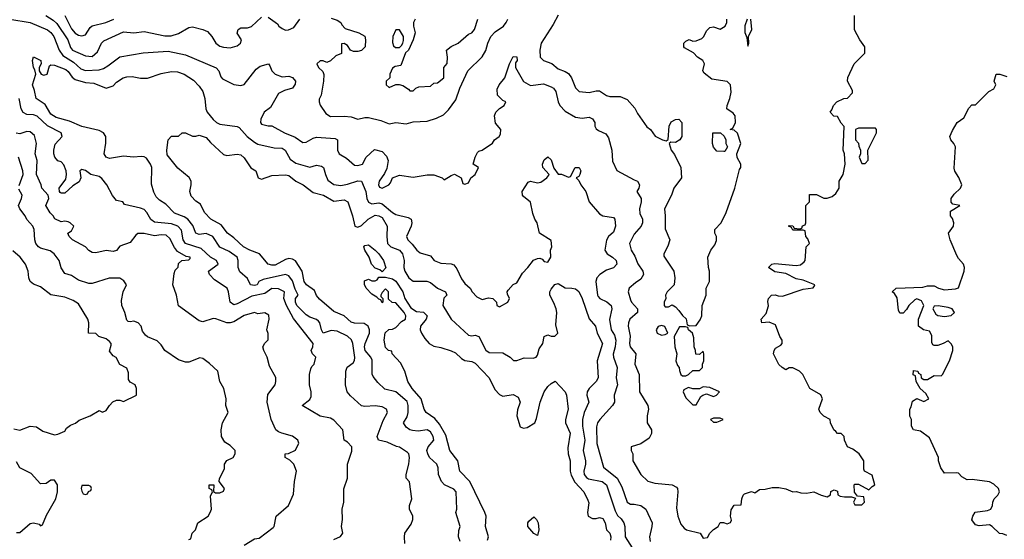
# Model space of a CAD drawing. Header units: inches. Extents: x 2380053 to 2584298, y 380219 to 546618.
# Tile 41 of 256: x 2403309 to 2409016, y 471415 to 474427. Entities that reach past the tile are written whole.
import ezdxf

# ---------------------------------------------------------------- set-up
doc = ezdxf.new("R2010")
doc.units = ezdxf.units.IN
doc.header["$MEASUREMENT"] = 0
doc.layers.add('C4407', color=7, linetype='Continuous')

msp = doc.modelspace()

# ---------------------------------------------------------------- linework, layer by layer
at = {"layer": 'C4407', "color": 2}
for points, elevation in [([(2403251.3, 474430), (2403370, 474410.4), (2403470, 474367.7), (2403490, 474353), (2403506.4, 474330), (2403538.4, 474250), (2403558.9, 474218.9), (2403620.2, 474180.2), (2403662.7, 474142.7), (2403690, 474132.2), (2403770, 474136.4), (2403795.8, 474144.2), (2403820.5, 474159.5), (2403890, 474210.8), (2404025.6, 474234.4), (2404170, 474243.8), (2404270, 474223), (2404447.5, 474147.5), (2404462.8, 474130), (2404474.8, 474094.8), (2404484.5, 474084.5), (2404550, 474051), (2404590, 474046), (2404610, 474051.3), (2404680.1, 474139.9), (2404703.6, 474156.4), (2404750.8, 474170.8), (2404759.8, 474159.8), (2404771, 474130), (2404790, 474111), (2404830, 474096), (2404870, 474098.8), (2404890, 474090.8), (2404906.8, 474070), (2404906.4, 474053.6), (2404890.4, 474029.6), (2404844.5, 474015.5), (2404810, 473999), (2404762, 473918), (2404726.8, 473890), (2404706.8, 473850), (2404704.7, 473830), (2404710, 473822), (2404750, 473811.3), (2404770, 473811), (2404844.7, 473770), (2404906, 473746), (2404950, 473714.8), (2404970, 473716), (2405010, 473739.1), (2405030, 473744.9), (2405138.5, 473738.5), (2405151, 473730), (2405151, 473670), (2405161, 473650), (2405203.5, 473623.5), (2405250, 473582.8), (2405270, 473580.7), (2405295.3, 473590), (2405318, 473630), (2405365.6, 473674.4), (2405410, 473662.8), (2405435.9, 473635.9), (2405444, 473610), (2405436.2, 473563.8), (2405424.2, 473535.8), (2405393.4, 473490), (2405388.2, 473470), (2405395.3, 473455.3), (2405410, 473450.8), (2405448.7, 473470), (2405459, 473481), (2405470, 473511), (2405510, 473526), (2405590, 473514.8), (2405670, 473527.3), (2405710, 473527.7), (2405758, 473510), (2405770, 473498), (2405810, 473524), (2405830, 473531), (2405867.3, 473510), (2405878, 473478), (2405890, 473474), (2405910, 473482), (2405924, 473510), (2405948.7, 473530), (2405968, 473570), (2405938, 473590), (2405949.3, 473630.7), (2405963.2, 473656.8), (2405970, 473664.7), (2405990, 473671.3), (2406049.1, 473710.9), (2406062, 473730), (2406088, 473750), (2406096.4, 473763.6), (2406098, 473790), (2406067, 473827), (2406061.2, 473870), (2406069.3, 473890.7), (2406090, 473912), (2406118, 473930), (2406126, 473950), (2406110, 473958), (2406078, 473990), (2406076.4, 474023.6), (2406088, 474050), (2406122, 474090), (2406148.9, 474171.1), (2406170, 474214), (2406190, 474212), (2406192, 474190), (2406183.6, 474176.4), (2406182, 474150), (2406228.4, 474068.4), (2406270, 474046), (2406345.6, 474054.4), (2406390, 474038), (2406402.8, 474030), (2406416.3, 474010), (2406430.4, 473950.4), (2406440.5, 473930), (2406470, 473897.3), (2406530, 473861), (2406570, 473856), (2406610, 473862), (2406630, 473852), (2406642, 473830), (2406642, 473810), (2406650, 473794), (2406663.6, 473783.6), (2406706, 473766), (2406722.8, 473742.8), (2406742, 473670), (2406745.8, 473605.8), (2406770, 473552), (2406870, 473498), (2406890.9, 473490.9), (2406902, 473470), (2406898, 473450), (2406886, 473430), (2406910.8, 473390), (2406910.8, 473370), (2406900.7, 473330), (2406904, 473304), (2406918.8, 473270), (2406918.8, 473250), (2406911, 473230), (2406870, 473184), (2406844, 473130), (2406854, 473090), (2406875.3, 473055.3), (2406891.9, 473011.9), (2406920.7, 472970), (2406924, 472950), (2406910, 472922), (2406878, 472902), (2406841, 472870), (2406836, 472850), (2406850, 472802), (2406854.8, 472790), (2406890.7, 472750), (2406890.8, 472730), (2406846, 472690), (2406837.3, 472670), (2406836.3, 472650), (2406847.1, 472592.9), (2406842.8, 472550), (2406847.3, 472530), (2406880.7, 472490), (2406874, 472430), (2406899.1, 472370), (2406902, 472270), (2406950.8, 472190), (2406954, 472170), (2406946, 472130), (2406946, 472090), (2406971, 472050), (2406970.9, 472029.1), (2406958, 472002), (2406910, 471968), (2406854, 471950), (2406854, 471930), (2406862, 471910), (2406862, 471870), (2406910, 471791.3), (2406950, 471751.3), (2406990, 471741), (2407090.9, 471730.9), (2407116.9, 471716.9), (2407122, 471710), (2407124.7, 471690), (2407116.9, 471596.9), (2407124.7, 471550), (2407142, 471502), (2407159.6, 471479.6), (2407174, 471470), (2407254, 471450), (2407270, 471422), (2407295.3, 471424.7), (2407308.9, 471451.1), (2407330, 471472), (2407358, 471490), (2407368.4, 471511.6), (2407388.4, 471511.6), (2407410, 471504.7), (2407428.4, 471511.6), (2407434.6, 471525.4), (2407429, 471549), (2407433.6, 471586.4), (2407450, 471612), (2407490, 471614), (2407495.3, 471650), (2407502, 471670), (2407510, 471678), (2407550, 471691.3), (2407570, 471684.7), (2407596.4, 471703.6), (2407630, 471704.7), (2407670, 471714.8), (2407710, 471716), (2407750, 471707.3), (2407790, 471691), (2407811.3, 471691.3), (2407836.4, 471683.6), (2407870, 471682), (2407911.1, 471691.1), (2407954, 471670), (2407990, 471662), (2408008, 471672), (2408010, 471692), (2408030, 471702), (2408050, 471694), (2408052, 471672), (2408065.4, 471665.4), (2408090, 471661), (2408130, 471662), (2408154, 471654), (2408142, 471630), (2408150, 471614), (2408190, 471614), (2408206, 471630), (2408202, 471662), (2408166, 471666), (2408147.3, 471687.3), (2408146, 471730), (2408150, 471734), (2408170, 471734), (2408230, 471702), (2408235.3, 471704.7), (2408250, 471722), (2408266, 471730), (2408250, 471786), (2408206, 471810), (2408202, 471822), (2408202, 471870), (2408175.3, 471910), (2408138, 471938), (2408108, 471950), (2408089, 471989), (2408088, 472010), (2408070, 472028), (2408050, 472028.7), (2408039, 472039), (2408028, 472050), (2408008, 472090), (2408006, 472110), (2407970, 472128), (2407949, 472149), (2407942, 472170), (2407962, 472230), (2407952.9, 472252.9), (2407888, 472290), (2407848, 472370), (2407828.9, 472388.9), (2407790, 472408), (2407770, 472408), (2407750, 472398), (2407728, 472410), (2407710, 472428), (2407678, 472490), (2407682, 472510), (2407690, 472522), (2407720.4, 472539.6), (2407728, 472550), (2407728.7, 472570), (2407715.3, 472590), (2407690, 472658), (2407654, 472674), (2407610, 472668.7), (2407606.6, 472690), (2407636.5, 472723.5), (2407648.9, 472768.9), (2407646, 472794), (2407649.1, 472810.9), (2407666, 472830), (2407688.4, 472831.6), (2407705.4, 472825.4), (2407730, 472824.7), (2407850, 472864.7), (2407907.3, 472872.7), (2407916.4, 472883.6), (2407918, 472890), (2407850, 472916), (2407810, 472925.2), (2407750, 472955.1), (2407685.8, 472965.8), (2407649.2, 472990), (2407668, 473010), (2407686.3, 473013.7), (2407810, 473002), (2407834.2, 473005.8), (2407856.5, 473023.5), (2407862, 473030), (2407868, 473110), (2407886, 473130), (2407876.4, 473156.4), (2407866, 473170), (2407862, 473202), (2407850, 473206), (2407790, 473206), (2407782, 473222), (2407766, 473230), (2407770, 473234), (2407790, 473232), (2407798, 473218), (2407830, 473214), (2407842, 473218), (2407847.3, 473232.7), (2407862, 473238), (2407866, 473250), (2407866, 473350), (2407886, 473370), (2407887.3, 473412.7), (2407927.3, 473412.7), (2407970, 473391.3), (2407990, 473391.3), (2408018, 473402), (2408040.4, 473419.6), (2408058, 473450), (2408058, 473490), (2408082, 473530), (2408094, 473590), (2408089, 473649), (2408082, 473670), (2408087.3, 473807.3), (2408070, 473826), (2408050, 473866), (2408028.4, 473868.4), (2408006, 473890), (2408016.4, 473903.6), (2408026, 473930), (2408046, 473950), (2408086, 473970), (2408108, 473972), (2408136.4, 474003.6), (2408136.4, 474016.4), (2408108, 474070), (2408108.4, 474091.6), (2408146, 474170), (2408207.3, 474232.7), (2408208, 474270), (2408178, 474310), (2408148.4, 474368.4), (2408148, 474450)], 90), ([(2403460.5, 474450), (2403503.6, 474423.6), (2403524.1, 474404.1), (2403588.8, 474310), (2403604.6, 474264.6), (2403616, 474250), (2403690, 474216.3), (2403730, 474214), (2403760.1, 474239.9), (2403782.7, 474290), (2403795.9, 474304.1), (2403910, 474356.3), (2403970, 474350.8), (2404030, 474357.3), (2404150, 474334), (2404186.3, 474333.7), (2404230, 474346.8), (2404290, 474381), (2404310, 474384.7), (2404370, 474370.5), (2404397.3, 474357.3), (2404422.8, 474330), (2404446, 474290), (2404470, 474274), (2404490, 474266.8), (2404530, 474264), (2404570, 474274.8), (2404589, 474290), (2404595.3, 474310), (2404569.4, 474349.4), (2404575.3, 474370), (2404590, 474378.8), (2404630, 474378.8), (2404652.1, 474387.9), (2404710, 474442)], 94), ([(2403570.4, 474450), (2403610, 474374), (2403630, 474347.7), (2403650, 474336.3), (2403670, 474334), (2403690, 474338.8), (2403718, 474382), (2403729.6, 474390.4), (2403808, 474410), (2403855.3, 474430)], 98), ([(2404750, 474442), (2404802.8, 474402.8), (2404811.3, 474390), (2404830, 474376), (2404850, 474366.8), (2404867.1, 474367.1), (2404898.4, 474381.6), (2404933.2, 474430)], 94), ([(2405115.3, 474435.3), (2405150, 474424.7), (2405170, 474411.3), (2405176, 474396), (2405196, 474376), (2405274, 474350), (2405310, 474332), (2405314, 474310), (2405312, 474270), (2405290, 474248), (2405270, 474242), (2405243.1, 474243.1), (2405226, 474250), (2405210, 474278), (2405190, 474288), (2405174, 474286), (2405174, 474230), (2405142, 474218), (2405110, 474188.7), (2405090, 474178), (2405067.3, 474187.3), (2405050, 474188), (2405032, 474170), (2405042, 474150), (2405066, 474126), (2405071.1, 474108.9), (2405071, 474070), (2405056, 473990), (2405045.4, 473965.4), (2405044.7, 473950), (2405051.1, 473931.1), (2405083.5, 473883.5), (2405110, 473864.7), (2405190, 473867.7), (2405230, 473862.8), (2405270, 473851), (2405310, 473860.7), (2405330, 473860.7), (2405402, 473842), (2405450, 473822.8), (2405490, 473830.7), (2405550, 473822.8), (2405590, 473834), (2405670, 473838.8), (2405724.4, 473855.6), (2405765.4, 473874.6), (2405795.3, 473904.7), (2405837.5, 473962.5), (2405859.3, 474030), (2405907, 474130), (2405990, 474211.3), (2406011.8, 474248.2), (2406022, 474290), (2406039.5, 474330), (2406064.4, 474355.6), (2406113.2, 474390), (2406129.3, 474410), (2406138, 474430)], 94), ([(2405602, 474430), (2405592, 474410), (2405592, 474390), (2405601, 474350), (2405590.6, 474309.4), (2405562, 474250), (2405546, 474234), (2405518, 474162), (2405485.4, 474154.6), (2405470, 474146), (2405454, 474110), (2405454, 474090), (2405434, 474070), (2405434, 474050), (2405450, 474034), (2405488.4, 474051.6), (2405508.4, 474051.6), (2405530, 474044.7), (2405563.6, 474023.6), (2405570, 474014), (2405590, 474014), (2405606, 474030), (2405623.1, 474036.9), (2405690, 474042), (2405710, 474058), (2405730, 474061), (2405768, 474090), (2405768, 474150), (2405787.3, 474172.7), (2405788, 474210), (2405782, 474250), (2405810, 474271.3), (2405850, 474291.3), (2405910, 474342.8), (2405930, 474351), (2405945.2, 474370), (2405964, 474430)], 98), ([(2406430, 474453.2), (2406401.7, 474398.3), (2406330.8, 474290), (2406324, 474250), (2406326, 474210), (2406344.7, 474190), (2406393.2, 474173.2), (2406430, 474141), (2406470, 474127.3), (2406490, 474114.8), (2406507.3, 474090), (2406530, 474032), (2406551.3, 474011.3), (2406610, 474004.9), (2406650, 474014), (2406670, 474014), (2406710, 473987.7), (2406730, 473982), (2406790, 473981), (2406830, 473964.7), (2406874, 473914), (2406890, 473882), (2406944.9, 473804.9), (2406964.7, 473790), (2406991.6, 473751.6), (2407034, 473730), (2407056.4, 473723.6), (2407067.3, 473732.7), (2407073.2, 473810), (2407085.6, 473834.4), (2407110, 473847.3), (2407130, 473850.5), (2407147.3, 473830), (2407146.8, 473750), (2407134.8, 473730), (2407110, 473714), (2407083.6, 473716.4), (2407074, 473710), (2407084.7, 473670), (2407105.4, 473645.4), (2407142, 473570), (2407144.7, 473510), (2407101, 473450), (2407086.8, 473410), (2407046, 473330), (2407051.3, 473290), (2407050, 473214), (2407078, 473150), (2407065.4, 473114.6), (2407042, 473070), (2407043.6, 473056.4), (2407101, 472970), (2407106, 472930), (2407102, 472890), (2407062, 472850), (2407052, 472830), (2407054, 472810), (2407044.7, 472790), (2407044.7, 472770), (2407050, 472762), (2407070, 472762), (2407090, 472774), (2407110, 472762), (2407130, 472742), (2407150, 472712), (2407172.7, 472692.7), (2407178, 472658), (2407192.7, 472652.7), (2407230, 472654), (2407253.6, 472686.4), (2407262, 472710), (2407264, 472770), (2407288.7, 472830), (2407288.9, 472871.1), (2407308, 472910), (2407308, 472970), (2407302, 472990), (2407298, 473050), (2407315.3, 473090), (2407338, 473122), (2407347.3, 473147.3), (2407348, 473170), (2407338, 473190), (2407338, 473210), (2407375.3, 473250), (2407404, 473310), (2407454, 473450), (2407481.2, 473558.8), (2407488, 473570), (2407488, 473590), (2407468.4, 473628.4), (2407466, 473650), (2407489, 473710), (2407470, 473768), (2407450, 473786), (2407428, 473790), (2407442, 473798), (2407458, 473830), (2407455.3, 473870), (2407444.7, 473884.7), (2407408.7, 473910), (2407409, 473930), (2407426, 473970), (2407432.7, 474007.3), (2407429, 474050), (2407409.3, 474069.3), (2407321.2, 474081.2), (2407276.4, 474116.4), (2407268.7, 474130), (2407279, 474170), (2407268.7, 474190), (2407238, 474210), (2407215.3, 474235.3), (2407163.1, 474263.1), (2407158, 474270), (2407158, 474290), (2407170, 474302), (2407188.9, 474311.1), (2407210, 474302), (2407230, 474304.7), (2407262, 474318), (2407275.3, 474330), (2407290, 474362), (2407310, 474382), (2407330, 474384.7), (2407370, 474371.3), (2407398, 474390), (2407408, 474410), (2407408, 474430)], 94), ([(2407526, 474430), (2407511.6, 474391.6), (2407511.6, 474351.6), (2407523.6, 474323.6), (2407530, 474274), (2407535.3, 474290), (2407534, 474330), (2407552.3, 474370), (2407546, 474430)], 94), ([(2405542, 471390), (2405539, 471430), (2405542, 471450), (2405578, 471502), (2405588.7, 471530), (2405588.7, 471550), (2405568, 471590), (2405568.7, 471610), (2405581.2, 471650), (2405568.7, 471748.7), (2405548.7, 471770), (2405548.7, 471790), (2405564, 471850), (2405569, 471890), (2405564, 471910), (2405557.5, 471917.5), (2405510, 471949), (2405492.7, 471952.7), (2405438.6, 471978.6), (2405388.7, 471990), (2405381.2, 472010), (2405416.6, 472103.4), (2405441.2, 472150), (2405435.3, 472170), (2405410, 472182.7), (2405370, 472189.3), (2405310, 472184), (2405290, 472189.2), (2405226.2, 472246.2), (2405207, 472270), (2405197.6, 472310), (2405199.5, 472390), (2405207.6, 472412.4), (2405242, 472438), (2405249.5, 472450.5), (2405251.7, 472468.3), (2405239.5, 472550), (2405231.5, 472571.5), (2405210, 472592.3), (2405150, 472622), (2405114.8, 472625.2), (2405068.7, 472610), (2405058, 472630), (2405049, 472670), (2405040.2, 472680.2), (2405029.4, 472689.4), (2404990, 472702), (2404970, 472715.6), (2404916.3, 472770), (2404908, 472790), (2404907.8, 472810), (2404922.7, 472830), (2404905.2, 472865.2), (2404890, 472914), (2404870, 472942.7), (2404849.3, 472949.3), (2404719.9, 472920.1), (2404694.8, 472910), (2404684.7, 472890), (2404670, 472885.1), (2404646, 472890), (2404630, 472926), (2404586, 472966), (2404576, 472990), (2404576, 473030), (2404569.2, 473050), (2404523.7, 473083.7), (2404468.7, 473108.7), (2404429.2, 473170), (2404390, 473187.3), (2404350, 473181.6), (2404330, 473189.3), (2404313.6, 473233.6), (2404284.5, 473270), (2404263.1, 473283.1), (2404205.5, 473305.5), (2404156.6, 473356.6), (2404120.1, 473380.1), (2404100.1, 473400.1), (2404086.3, 473426.3), (2404073.8, 473473.8), (2404074.7, 473570), (2404067.3, 473590), (2404043.6, 473623.6), (2404030, 473632.3), (2404014, 473634), (2403969.6, 473629.6), (2403910, 473636), (2403830, 473622), (2403810, 473629), (2403798, 473650), (2403809.2, 473710.8), (2403809.2, 473750), (2403794, 473770), (2403770, 473783.7), (2403670, 473807.6), (2403597.8, 473837.8), (2403520.6, 473860.6), (2403490, 473879.5), (2403456, 473936), (2403403.7, 473970), (2403395.9, 474015.9), (2403383.7, 474050), (2403402, 474110), (2403396.4, 474136.4), (2403388.7, 474150), (2403384, 474190), (2403389, 474211), (2403431.3, 474190), (2403434, 474170), (2403422, 474150), (2403422, 474130), (2403434, 474110), (2403450, 474104.7), (2403468.4, 474111.6), (2403481.2, 474158.8), (2403490, 474164.7), (2403510, 474162.8), (2403577.2, 474137.2), (2403590, 474126.8), (2403612.9, 474092.9), (2403630, 474080.4), (2403690, 474063.1), (2403738.4, 474058.4), (2403810, 474030.6), (2403850, 474042.8), (2403870, 474064.7), (2403908, 474090), (2403930, 474096), (2403962, 474098), (2404010, 474087.3), (2404050, 474086.8), (2404130, 474114), (2404190, 474127.3), (2404224.5, 474124.5), (2404262, 474110), (2404316.8, 474076.8), (2404350, 474041), (2404370.6, 474010), (2404382, 473970), (2404387.7, 473910), (2404396.3, 473890), (2404430, 473847.7), (2404450, 473830.6), (2404470, 473820.5), (2404570, 473806.8), (2404581.4, 473801.4), (2404626.8, 473750), (2404670, 473716), (2404690, 473706), (2404783.8, 473683.8), (2404830, 473681.6), (2404847.3, 473670), (2404877.7, 473617.7), (2404910, 473594.4), (2404990, 473571), (2405030, 473582.8), (2405058.5, 473578.5), (2405070.8, 473570), (2405080.7, 473530), (2405096.1, 473496.1), (2405130, 473470.6), (2405170, 473465.5), (2405210, 473472.7), (2405270, 473493), (2405290.5, 473490.5), (2405315.5, 473430), (2405321.3, 473390), (2405330, 473368.5), (2405350, 473358.9), (2405390, 473364.6), (2405410, 473359.5), (2405470, 473308.4), (2405490, 473297.1), (2405559.9, 473279.9), (2405578, 473270), (2405582.8, 473250), (2405578.8, 473230), (2405551, 473170), (2405558.8, 473150), (2405584.9, 473124.9), (2405611.3, 473090), (2405630, 473076), (2405690, 473058), (2405710.7, 473030.7), (2405750, 473014.8), (2405810, 473012), (2405825.4, 473005.4), (2405842.8, 472982.8), (2405870, 472924.7), (2405890, 472898), (2405921, 472870), (2405931.3, 472850), (2405959.6, 472819.6), (2405990, 472804.7), (2406025.6, 472814.4), (2406050.8, 472810.8), (2406072, 472790), (2406074, 472770), (2406090, 472762), (2406138, 472790), (2406148, 472810), (2406136.4, 472836.4), (2406135.3, 472850), (2406140.2, 472859.8), (2406170, 472892), (2406190, 472902), (2406223.2, 472956.8), (2406255.3, 472990), (2406287, 473033), (2406310, 473042.8), (2406323.6, 473043.6), (2406338, 473038), (2406350, 473024.7), (2406370, 473022), (2406388, 473050), (2406386, 473090), (2406394, 473110), (2406390, 473146), (2406322, 473190), (2406308.7, 473250), (2406295.3, 473270), (2406283.1, 473303.1), (2406269, 473369), (2406230, 473402), (2406224, 473410), (2406221.2, 473430), (2406256, 473484), (2406270, 473490.6), (2406310, 473480.5), (2406330, 473484.9), (2406364, 473510), (2406375.3, 473524.7), (2406378, 473530), (2406342, 473570), (2406339, 473590), (2406350, 473614), (2406370, 473632), (2406390, 473614), (2406406, 473566), (2406430, 473532), (2406450, 473531.3), (2406490, 473514), (2406502, 473518), (2406528, 473570), (2406552, 473570), (2406561, 473550), (2406556, 473530), (2406550, 473518), (2406534, 473510), (2406550, 473494), (2406561, 473470), (2406590.8, 473430), (2406610.6, 473370), (2406670, 473300.7), (2406690, 473290.6), (2406750, 473281), (2406758.8, 473270), (2406762.8, 473230), (2406750, 473195.3), (2406721, 473170), (2406710.5, 473149.5), (2406700.7, 473090), (2406714.8, 473070), (2406746, 473050), (2406766.8, 473030), (2406770.5, 473010), (2406750, 472989.3), (2406710, 472975.1), (2406670.8, 472950), (2406654, 472930), (2406647.7, 472910), (2406657.3, 472830), (2406662, 472822), (2406671, 472810), (2406711.9, 472791.9), (2406737.3, 472770), (2406740.5, 472750), (2406728.5, 472688.5), (2406738, 472630), (2406757.3, 472597.3), (2406764.6, 472570), (2406761.1, 472530), (2406748.4, 472488.4), (2406750.6, 472470), (2406773, 472410), (2406767.3, 472350), (2406773.4, 472310), (2406754, 472250), (2406756, 472210), (2406746, 472190), (2406670.8, 472110), (2406658.8, 472090), (2406653, 472067), (2406654.9, 471970), (2406692.7, 471832.7), (2406773, 471770), (2406798.8, 471718.8), (2406830.9, 471630.9), (2406850, 471618), (2406870, 471618.8), (2406910, 471610.7), (2406938.8, 471590), (2406974.8, 471510), (2406974, 471490), (2406958.8, 471430), (2406962.5, 471402.5)], 86), ([(2409030, 471438), (2409007.3, 471447.3), (2408988.4, 471448.4), (2408946, 471490), (2408930, 471498), (2408870, 471493.2), (2408850, 471499), (2408827.7, 471527.7), (2408832.7, 471550), (2408847.7, 471572.3), (2408918, 471582), (2408938, 471590), (2408948, 471610), (2408948.7, 471630), (2408958, 471650), (2408978, 471670), (2408988, 471690), (2408982, 471710), (2408955.5, 471735.5), (2408930, 471749), (2408830, 471762), (2408800.4, 471760.4), (2408770, 471778), (2408750, 471798), (2408740.4, 471800.4), (2408670, 471798), (2408649, 471830), (2408635.3, 471870), (2408635.3, 471890), (2408582.5, 472002.5), (2408530, 472042), (2408490, 472048.7), (2408478, 472070), (2408478, 472110), (2408468.9, 472128.9), (2408468, 472170), (2408476.4, 472183.6), (2408484.7, 472215.3), (2408510, 472232), (2408550, 472214), (2408578, 472230), (2408560.4, 472260.4), (2408528, 472290), (2408506, 472330), (2408502, 472362), (2408488, 472368), (2408490, 472394), (2408514, 472390), (2408518, 472378), (2408532, 472370), (2408534, 472350), (2408550, 472342), (2408570, 472342), (2408610, 472364.7), (2408650, 472362), (2408658, 472370), (2408699, 472450), (2408718, 472510), (2408718, 472530), (2408708.4, 472548.4), (2408690, 472566), (2408662, 472550), (2408630, 472539), (2408610, 472538), (2408602, 472542), (2408596.4, 472556.4), (2408595.3, 472595.3), (2408582, 472622), (2408548.4, 472628.4), (2408518, 472650), (2408518, 472690), (2408548.7, 472770), (2408536.5, 472796.5), (2408510, 472808.7), (2408496.9, 472803.1), (2408462, 472770), (2408450, 472746), (2408430, 472726), (2408410, 472726), (2408403.1, 472743.1), (2408394.6, 472814.6), (2408380.4, 472840.4), (2408366, 472850), (2408389.3, 472870.7), (2408543.1, 472876.9), (2408570, 472884.7), (2408610, 472884.7), (2408634, 472870), (2408670, 472861), (2408733.6, 472866.4), (2408750, 472872), (2408782.7, 472970), (2408785.2, 472990), (2408779, 473010), (2408750, 473042), (2408740.1, 473060.1), (2408702.7, 473150), (2408693.2, 473190), (2408721.2, 473230), (2408724, 473250), (2408715.1, 473275.1), (2408704, 473290), (2408704, 473316), (2408758, 473350), (2408718, 473358), (2408708.7, 473368.7), (2408709, 473390), (2408725.1, 473414.9), (2408761.2, 473450), (2408769.2, 473470), (2408751.9, 473511.9), (2408729.4, 473549.4), (2408726.3, 473566.3), (2408734, 473690), (2408724, 473710), (2408705.2, 473730), (2408701.2, 473750), (2408715.1, 473784.9), (2408742, 473830), (2408782, 473858), (2408810, 473914), (2408827.3, 473932.7), (2408850, 473934), (2408926, 474010), (2408954.6, 474025.4), (2408966, 474050), (2408958, 474070), (2408968.9, 474111.1), (2408990, 474111), (2409030, 474098)], 86), ([(2405130, 471414.8), (2405169.1, 471430.9), (2405182, 471450), (2405174, 471490), (2405179.3, 471530), (2405179, 471590), (2405188, 471630), (2405188.4, 471708.4), (2405208.7, 471770), (2405208.7, 471850), (2405233.6, 471926.4), (2405234, 471950), (2405210, 471978), (2405189.1, 471989.1), (2405182, 472050), (2405130, 472105.2), (2405110, 472117.2), (2405050, 472128.7), (2404946, 472190), (2404990, 472226), (2404997.6, 472242.4), (2404999.5, 472270), (2404989.2, 472310.8), (2404989, 472370), (2404996.5, 472403.5), (2405002.7, 472417.3), (2405015.3, 472430), (2405026, 472470), (2405006, 472490), (2404998, 472510), (2405009, 472530), (2405009.3, 472550), (2404895.4, 472695.4), (2404854.7, 472770), (2404840.9, 472810), (2404844, 472850), (2404810, 472866), (2404770, 472869.2), (2404730, 472839.7), (2404655.4, 472824.6), (2404570, 472779.6), (2404550, 472774.5), (2404529.6, 472790), (2404519.6, 472850), (2404511.8, 472870), (2404438, 472918), (2404408.7, 472950), (2404404, 472970), (2404459, 473010), (2404449, 473030), (2404416, 473050), (2404360.1, 473100.1), (2404269.6, 473130), (2404256.9, 473150), (2404246.2, 473206.2), (2404226, 473230), (2404190, 473244.2), (2404090, 473254), (2404070, 473268.7), (2404046, 473310), (2404030, 473326), (2404010, 473334.5), (2403916.4, 473356.4), (2403906, 473370), (2403870, 473378), (2403846.8, 473406.8), (2403814.5, 473470), (2403785.3, 473505.3), (2403770, 473517), (2403722, 473530), (2403690, 473553.2), (2403670, 473559), (2403658, 473550), (2403663, 473510), (2403654, 473486), (2403617.1, 473462.9), (2403570, 473422), (2403550, 473420.9), (2403544.7, 473424.7), (2403539.3, 473430), (2403538.4, 473450), (2403577, 473503), (2403581.2, 473530), (2403579, 473550), (2403565.6, 473585.6), (2403550, 473602), (2403530, 473609), (2403513.2, 473630), (2403507, 473650), (2403507, 473670), (2403515.5, 473704.5), (2403555.3, 473750), (2403548.7, 473770), (2403470, 473811.6), (2403410, 473867), (2403390, 473875.1), (2403350, 473878), (2403330, 473889.3), (2403318, 473910), (2403306.6, 473970)], 90), ([(2404610, 471381), (2404670, 471418), (2404698, 471422), (2404777.5, 471482.5), (2404784, 471490), (2404795.3, 471550), (2404868, 471610), (2404896.4, 471676.4), (2404902, 471750), (2404914, 471810), (2404898, 471850), (2404874.6, 471874.6), (2404848, 471890), (2404848, 471910), (2404867.3, 471912.7), (2404908.4, 471931.6), (2404927.3, 471972.7), (2404922, 471990), (2404890, 472013.2), (2404829.4, 472029.4), (2404810, 472037.2), (2404794, 472050), (2404766, 472110), (2404743.7, 472210), (2404746.6, 472253.4), (2404789.2, 472310), (2404794.5, 472330), (2404793.4, 472353.4), (2404758, 472418), (2404744, 472470), (2404724, 472510), (2404719, 472530), (2404729.1, 472550.9), (2404748.4, 472571.6), (2404748.4, 472608.4), (2404742, 472630), (2404755.3, 472690), (2404753.6, 472713.6), (2404730, 472728), (2404690, 472722), (2404670, 472728.7), (2404610, 472712.7), (2404550, 472676), (2404530, 472669), (2404510, 472668.7), (2404446.4, 472693.6), (2404430, 472694), (2404370, 472675.3), (2404350, 472682), (2404228.9, 472768.9), (2404217.2, 472830), (2404197.2, 472890), (2404204.7, 472955.3), (2404210, 472974), (2404227.3, 472992.7), (2404230, 473014), (2404248.4, 473031.6), (2404290, 473034), (2404298, 473042), (2404298, 473050), (2404273.6, 473053.6), (2404223.7, 473083.7), (2404205.9, 473105.9), (2404178.5, 473158.5), (2404157.3, 473177.3), (2404130, 473179.2), (2404090, 473174.3), (2404030, 473187.8), (2403993, 473187), (2403981.6, 473178.4), (2403950, 473136), (2403890, 473113.2), (2403870, 473089), (2403850, 473084), (2403810, 473089.2), (2403750, 473076), (2403730, 473077.2), (2403710, 473089.3), (2403690, 473109.3), (2403615.3, 473150), (2403595.3, 473170), (2403588, 473190), (2403610, 473202), (2403622, 473230), (2403602, 473250), (2403590, 473255.1), (2403570, 473259), (2403550, 473255.3), (2403513.2, 473273.2), (2403504, 473290), (2403486.3, 473306.3), (2403461.2, 473350), (2403478, 473390), (2403473.6, 473410), (2403437.2, 473450), (2403433.2, 473470), (2403407.3, 473530), (2403409.5, 473610), (2403399.3, 473650), (2403406.6, 473710), (2403395.9, 473755.9), (2403370, 473777.2), (2403350, 473779), (2403310, 473766), (2403289.5, 473769.5)], 94), ([(2405862.7, 471402.7), (2405853.2, 471430), (2405854.6, 471465.4), (2405862, 471490), (2405838, 471570), (2405842, 471590), (2405839.3, 471690), (2405824.8, 471704.8), (2405771.3, 471731.3), (2405754.5, 471750), (2405737, 471790), (2405734, 471830), (2405727, 471850), (2405685.1, 471890), (2405674.5, 471910), (2405669.6, 471930), (2405676, 471950), (2405709, 471990), (2405706, 472010), (2405690, 472037.2), (2405670, 472049.2), (2405618, 472042), (2405585.4, 472045.4), (2405570, 472049.4), (2405550, 472065.2), (2405533.2, 472090), (2405554.7, 472125.3), (2405560.5, 472150), (2405561.6, 472190), (2405554.3, 472214.3), (2405490, 472269.5), (2405425.1, 472285.1), (2405384.1, 472324.1), (2405358.6, 472358.6), (2405352.9, 472372.9), (2405352.4, 472452.4), (2405345.1, 472470), (2405312, 472510), (2405308, 472530), (2405311.8, 472550), (2405336.3, 472610), (2405336.9, 472630), (2405329.7, 472649.7), (2405306.3, 472666.3), (2405250, 472667.8), (2405230, 472672.7), (2405189.6, 472709.6), (2405130, 472734.5), (2405046.3, 472806.3), (2405030, 472829), (2405018, 472858), (2404972.3, 472890), (2404957.6, 472910), (2404946, 472970), (2404908.1, 473028.1), (2404890, 473038.4), (2404870, 473041.6), (2404850, 473036.2), (2404790, 473004.5), (2404770, 473003.7), (2404750, 473009.2), (2404699, 473070), (2404644, 473090), (2404606, 473110), (2404550, 473162.7), (2404513.2, 473190), (2404477.6, 473237.6), (2404417.2, 473270), (2404381.2, 473310), (2404356.5, 473356.5), (2404330, 473374), (2404302.9, 473402.9), (2404296, 473430), (2404303.7, 473470), (2404302.7, 473490), (2404292, 473512), (2404225.6, 473565.6), (2404164.1, 473644.1), (2404161.2, 473670), (2404169, 473731), (2404190, 473751.3), (2404230, 473752), (2404250, 473771.3), (2404271.1, 473771.1), (2404310, 473751.3), (2404330, 473751.3), (2404350, 473758), (2404390, 473744.7), (2404415.3, 473715.3), (2404490, 473646), (2404510, 473638.8), (2404570, 473646.8), (2404590, 473642.8), (2404610, 473626), (2404647.9, 473567.9), (2404678, 473550), (2404692, 473510), (2404710, 473502.8), (2404770, 473524), (2404850, 473527.7), (2404870, 473524), (2404910.4, 473490.4), (2404951.3, 473470), (2405010, 473426), (2405070, 473410.5), (2405130, 473374.8), (2405190, 473382.8), (2405210.8, 473370), (2405238.8, 473290), (2405252, 473230), (2405270, 473224.9), (2405290, 473234), (2405329.7, 473270.3), (2405370, 473293.4), (2405390, 473290.6), (2405410, 473280.7), (2405439.1, 473230), (2405436.4, 473170), (2405440.5, 473130), (2405461, 473110), (2405510, 473090.4), (2405528.4, 473070), (2405538.4, 473030), (2405535.5, 472990), (2405540.5, 472970), (2405564, 472930), (2405590, 472911), (2405669.2, 472910.8), (2405690, 472904), (2405730.6, 472870.6), (2405778, 472850), (2405784.7, 472830), (2405768, 472812), (2405762, 472770), (2405810.6, 472690), (2405910, 472597.3), (2405930, 472594), (2405950, 472597.3), (2405970, 472591), (2406010, 472511), (2406030, 472497.3), (2406110, 472496), (2406152, 472470), (2406171.6, 472451.6), (2406190, 472451.3), (2406234, 472466), (2406285.2, 472465.2), (2406302, 472470), (2406310, 472482), (2406320.9, 472519.1), (2406341.2, 472550), (2406350, 472591.3), (2406370, 472601), (2406390, 472592), (2406410, 472592), (2406428, 472610), (2406417.5, 472657.5), (2406421.6, 472730), (2406418.4, 472750), (2406405.6, 472785.6), (2406381.2, 472830), (2406382.7, 472850), (2406390, 472864.7), (2406410, 472891.3), (2406430, 472898), (2406470, 472872), (2406508.9, 472871.1), (2406530, 472866), (2406550, 472851.3), (2406570, 472811.3), (2406610, 472692), (2406646.8, 472650), (2406656.3, 472610), (2406686.8, 472550), (2406656.3, 472450), (2406662, 472350), (2406650.4, 472329.6), (2406610.7, 472290), (2406599.1, 472270), (2406597.3, 472250), (2406607.3, 472210), (2406581.6, 472150), (2406570.3, 472109.7), (2406570.4, 472070), (2406584.4, 471990), (2406575.5, 471930), (2406588.2, 471870), (2406588.2, 471850), (2406578.4, 471810), (2406581.6, 471790), (2406593.7, 471773.7), (2406606.4, 471766.4), (2406684.7, 471750), (2406710.6, 471730), (2406760.6, 471580.6), (2406773.8, 471553.8), (2406794.4, 471534.4), (2406810.5, 471510), (2406817.1, 471490), (2406819.1, 471430), (2406910, 471286.8)], 82), ([(2403306.5, 473466.5), (2403329.6, 473530), (2403327.3, 473550), (2403302.7, 473630)], 98), ([(2404290, 471414), (2404302, 471418), (2404308, 471450), (2404328, 471470), (2404342, 471510), (2404402, 471550), (2404414, 471570), (2404421.2, 471590), (2404415.3, 471664.7), (2404426, 471690), (2404422, 471702), (2404408, 471710), (2404408, 471730), (2404434, 471730), (2404432.7, 471692.7), (2404444.7, 471684.7), (2404470, 471684.7), (2404490, 471694), (2404495.3, 471710), (2404466, 471750), (2404468, 471768), (2404496.4, 471823.6), (2404495.3, 471850), (2404509.2, 471870.8), (2404546, 471890), (2404558, 471910), (2404558, 471930), (2404530, 471958), (2404498, 471978), (2404479, 472010), (2404477.2, 472050), (2404484, 472090), (2404518, 472150), (2404504, 472190), (2404505.2, 472230), (2404493.2, 472290), (2404469, 472330), (2404458, 472390), (2404410, 472434), (2404370, 472462), (2404352.7, 472467.3), (2404290, 472442), (2404270, 472442), (2404230, 472455.3), (2404150, 472509), (2404130, 472542), (2404105.6, 472565.6), (2404050, 472589.3), (2404038.6, 472598.6), (2404021.2, 472621.2), (2404014, 472650), (2403995.3, 472670), (2403970, 472679), (2403950, 472675.3), (2403938, 472678), (2403930, 472686), (2403919.3, 472730), (2403901.2, 472770), (2403900.2, 472799.8), (2403909, 472850), (2403928.7, 472890), (2403913.6, 472913.6), (2403890, 472928.7), (2403828.7, 472928.7), (2403730, 472898), (2403710, 472898), (2403650, 472917.2), (2403610, 472944), (2403570, 472955.3), (2403550, 472988), (2403538, 473030), (2403509.2, 473070), (2403486, 473086), (2403430, 473102), (2403417.2, 473110), (2403402.7, 473130), (2403396, 473150), (2403392.3, 473210), (2403385.2, 473230), (2403350, 473268.7), (2403341.2, 473290), (2403309.6, 473329.6), (2403302.9, 473350), (2403319.3, 473390), (2403322.7, 473410), (2403305.1, 473445.1)], 98), ([(2403274.4, 472054.4), (2403310, 472047.7), (2403370, 472070.4), (2403406.2, 472066.2), (2403442.4, 472042.4), (2403510, 472021), (2403530, 472024.7), (2403570, 472042), (2403581.2, 472058.8), (2403604, 472076), (2403632.1, 472087.9), (2403653.6, 472106.4), (2403718, 472130), (2403770, 472162), (2403790, 472152), (2403810, 472162), (2403828.9, 472191.1), (2403848.9, 472211.1), (2403870, 472222), (2403890, 472222), (2403910, 472214), (2403986, 472250), (2403986, 472290), (2403978, 472310), (2403950, 472326), (2403940.4, 472340.4), (2403940.4, 472380.4), (2403930, 472406), (2403890, 472428), (2403868.4, 472468.4), (2403850, 472478), (2403830, 472506), (2403839, 472541), (2403839, 472550), (2403830, 472562), (2403810, 472577.2), (2403768, 472590), (2403750, 472608), (2403708, 472610), (2403709, 472670), (2403704, 472690), (2403650, 472779), (2403618.9, 472798.9), (2403570, 472818.4), (2403490, 472832.3), (2403430, 472878), (2403390, 472894), (2403369, 472910), (2403362, 472930), (2403359, 472970), (2403342.7, 473010), (2403312.7, 473050), (2403270, 473086.6)], 102), ([(2406021.2, 471410), (2406026, 471430), (2406009.5, 471490), (2406012.3, 471550), (2406006, 471570), (2405918.4, 471750), (2405861.2, 471810), (2405849.3, 471870), (2405802.7, 471930), (2405778.6, 472018.6), (2405743.1, 472083.1), (2405716.1, 472116.1), (2405665.2, 472150), (2405652.7, 472170), (2405637, 472230), (2405584.5, 472290), (2405559.3, 472330), (2405541.2, 472390), (2405517, 472437), (2405468, 472490), (2405466, 472506), (2405446, 472510), (2405430, 472526), (2405422, 472570), (2405428.4, 472611.6), (2405448.4, 472631.6), (2405470, 472632), (2405490, 472642), (2405523.1, 472676.9), (2405546, 472690), (2405548, 472710), (2405538, 472730), (2405490, 472786), (2405468.4, 472788.4), (2405447.3, 472807.3), (2405446, 472850), (2405430, 472866), (2405410, 472846), (2405402, 472830), (2405402, 472822), (2405414, 472810), (2405414, 472790), (2405410, 472786), (2405402, 472802), (2405390, 472806), (2405379, 472819), (2405350, 472835.3), (2405318, 472870), (2405307.3, 472892.7), (2405307.3, 472912.7), (2405330, 472922), (2405350, 472914), (2405370, 472914), (2405382, 472918), (2405390, 472934), (2405430, 472934), (2405470, 472924.7), (2405490, 472911), (2405530.5, 472850), (2405541, 472810), (2405576.3, 472756.3), (2405610, 472734.8), (2405650, 472731.3), (2405670.7, 472710.7), (2405664.7, 472690), (2405631.3, 472650), (2405630.8, 472630), (2405637.3, 472610), (2405658, 472578), (2405682.8, 472550), (2405710, 472534), (2405750, 472526.8), (2405810, 472507.7), (2405835.8, 472495.8), (2405870, 472462.8), (2405890, 472450.7), (2405930, 472444.7), (2405950, 472436), (2406030, 472351), (2406063.9, 472283.9), (2406090, 472254), (2406110, 472244), (2406170, 472254), (2406198.8, 472238.8), (2406210.8, 472210), (2406194.4, 472165.6), (2406190.7, 472130), (2406210, 472066), (2406230, 472058.8), (2406250, 472062.8), (2406294, 472090), (2406304.5, 472115.5), (2406325.1, 472210), (2406349.6, 472270.4), (2406370, 472301), (2406390, 472318), (2406412, 472332), (2406470.7, 472270.7), (2406478.8, 472250), (2406488, 472170), (2406473.4, 472110), (2406473.4, 472090), (2406499.1, 472030), (2406485.3, 471945.3), (2406488.4, 471910), (2406499.3, 471870), (2406499.5, 471810), (2406505.9, 471785.8), (2406526.3, 471746.3), (2406578.8, 471690), (2406602.8, 471642.8), (2406607.3, 471627.3), (2406600.5, 471570), (2406604.9, 471550), (2406630, 471534.8), (2406650, 471534.8), (2406670, 471541), (2406690, 471536), (2406702, 471510), (2406710.7, 471470.7), (2406730.6, 471450), (2406735.5, 471430), (2406734, 471410)], 78), ([(2403290, 471454.8), (2403310, 471454.8), (2403370, 471506), (2403390, 471511.3), (2403422, 471502), (2403430, 471494), (2403442, 471498), (2403464.7, 471555.3), (2403519.3, 471650), (2403529, 471690), (2403528, 471730), (2403510, 471758), (2403490, 471758), (2403462, 471738), (2403430, 471737.2), (2403376.6, 471796.6), (2403309.6, 471829.6), (2403290, 471864)], 102)]:
    msp.add_lwpolyline(points, dxfattribs=dict(at, elevation=elevation))
for points, elevation in [([(2405510, 474368), (2405490, 474368), (2405471, 474330), (2405470, 474294), (2405476, 474276), (2405486.4, 474266.4), (2405510, 474264.7), (2405523.1, 474276.9), (2405529.1, 474290.9), (2405534, 474306), (2405533.2, 474330)], 98), ([(2408270, 473798), (2408170, 473798), (2408154, 473790), (2408154, 473730), (2408171.6, 473711.6), (2408172.7, 473692.7), (2408182, 473670), (2408182, 473650), (2408174, 473630), (2408190, 473594), (2408210, 473594), (2408227.3, 473612.7), (2408226, 473670), (2408275.3, 473770), (2408275.3, 473790)], 90), ([(2407390, 473662), (2407350, 473664), (2407330, 473688), (2407324, 473710), (2407326, 473770), (2407371, 473771), (2407391.6, 473751.6), (2407402, 473730), (2407402, 473710), (2407412, 473690), (2407396.9, 473663.1)], 94), ([(2405410, 472966), (2405396.4, 472976.4), (2405370, 472986), (2405348, 473010), (2405335.3, 473050), (2405309, 473090), (2405304, 473110), (2405310, 473118), (2405330, 473121), (2405370, 473090.8), (2405390.8, 473070), (2405418, 473030), (2405431, 472989)], 78), ([(2408632, 472768), (2408610, 472766), (2408602, 472750), (2408619.6, 472719.6), (2408630, 472712), (2408670, 472706), (2408708.7, 472711.3), (2408728, 472730), (2408714, 472750), (2408690, 472759.3)], 86), ([(2407030, 472654), (2407010, 472648), (2406998, 472630), (2407004.7, 472610), (2407030, 472598), (2407050, 472602), (2407066, 472610), (2407048.4, 472648.4)], 94), ([(2407167.3, 472647.3), (2407132.7, 472647.3), (2407102, 472590), (2407106, 472530), (2407118, 472490), (2407111.3, 472450), (2407122, 472422), (2407132, 472410), (2407132.7, 472392.7), (2407142, 472370), (2407150, 472362), (2407170, 472362), (2407186, 472370), (2407210, 472394), (2407250, 472394), (2407266, 472410), (2407266, 472430), (2407275.3, 472450), (2407275.3, 472490), (2407270, 472506), (2407250, 472486), (2407227.3, 472487.3), (2407226, 472510), (2407218, 472530), (2407216.4, 472583.6), (2407208, 472610), (2407186, 472630), (2407182, 472642)], 94), ([(2407270, 472298), (2407250, 472288), (2407210, 472288), (2407184.7, 472295.3), (2407158, 472282), (2407154, 472270), (2407170, 472234), (2407210, 472194), (2407230, 472194), (2407256.5, 472243.5), (2407268.7, 472251.3), (2407290, 472258), (2407330, 472242.8), (2407348, 472250), (2407366, 472270), (2407310, 472295.3)], 94), ([(2407370, 472118), (2407330, 472118), (2407314, 472110), (2407330, 472094), (2407350, 472094), (2407370, 472102), (2407386, 472110)], 94), ([(2403710, 471726), (2403670, 471726), (2403664.7, 471710), (2403670, 471694), (2403678, 471678), (2403690, 471674), (2403702, 471678), (2403707.3, 471692.7), (2403722, 471698), (2403726, 471710), (2403722, 471722)], 102), ([(2406310, 471438), (2406289.3, 471449.3), (2406255.3, 471490), (2406255.3, 471510), (2406260.2, 471519.8), (2406290, 471544.7), (2406304.7, 471530), (2406314, 471510), (2406318.8, 471470)], 74)]:
    msp.add_lwpolyline(points, close=True, dxfattribs=dict(at, elevation=elevation))

doc.saveas('drawing.dxf')
